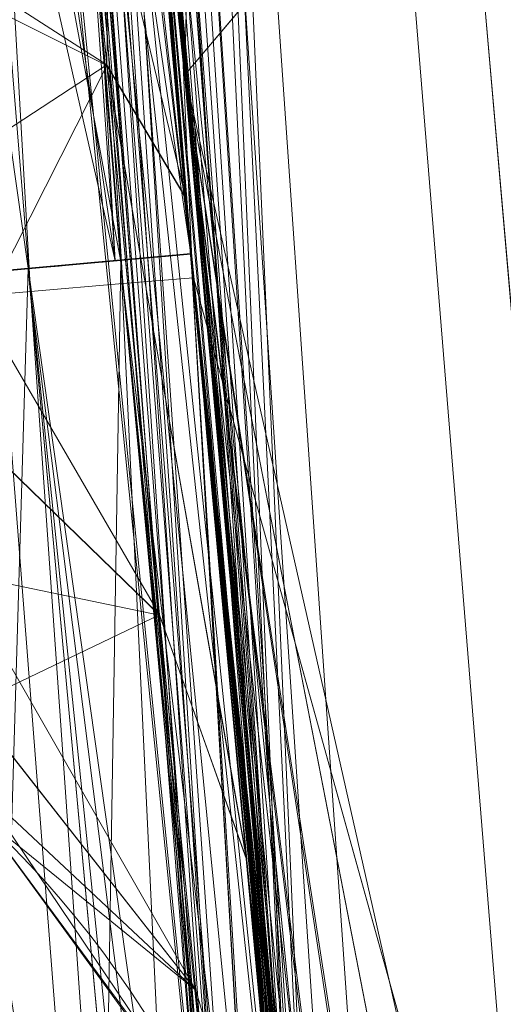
# Model space of a CAD drawing. Header units: millimetres. Extents: x -72 to 72, y -145 to 145.
# Tile 186 of 256: x -56.319 to -56.18, y -5.308 to -5.025. Entities that reach past the tile are written whole.
import ezdxf

# ---------------------------------------------------------------- set-up
doc = ezdxf.new("R2010")
doc.units = ezdxf.units.MM
doc.layers.add('1', color=7, linetype='CONTINUOUS')

msp = doc.modelspace()

# ---------------------------------------------------------------- linework, layer by layer
at = {"layer": '1', "color": 163, "linetype": 'Continuous', "lineweight": 13, "extrusion": (0, 0, -1)}
for centre, radius in [((0, 2.781752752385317e-14, 144.004626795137), 61.0180546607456), ((-5.6843418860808e-14, -1.73472347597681e-14, 147), 60.9142135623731), ((3.46944695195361e-15, 0, 145), 60), ((-5.6843418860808e-14, -1.73472347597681e-14, 146), 59.50000000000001), ((0, -8.448341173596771e-14, 124.369789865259), 56.3952855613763)]:
    msp.add_circle(centre, radius, dxfattribs=at)
at = {"layer": '1', "color": 163, "linetype": 'Continuous', "lineweight": 13}
for centre, radius in [((0, -2.03130073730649e-13, -145), 60.4433756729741), ((5.6843418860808e-14, -1.73472347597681e-14, -146.707106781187), 60.20710678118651), ((-3.46944695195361e-15, 0, -146), 60)]:
    msp.add_circle(centre, radius, dxfattribs=at)
at = {"layer": '1', "color": 163, "linetype": 'Continuous', "lineweight": 13, "extrusion": (0.0901311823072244, -0.9959299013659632, -3.925665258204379e-05)}
msp.add_arc((-56.79999999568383, 4.754219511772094, -0.0002046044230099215), 0.3, 3.949496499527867e-20, 87.99202705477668, dxfattribs=at)
at = {"layer": '1', "color": 163, "linetype": 'Continuous', "lineweight": 13, "extrusion": (0.09013120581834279, -0.9959298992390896, 3.92345286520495e-05)}
msp.add_arc((-56.79999999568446, 6.403674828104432, 0.0002319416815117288), 0.3, 272.0079733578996, 0, dxfattribs=at)
at = {"layer": '1', "color": 163, "linetype": 'Continuous', "lineweight": 13, "extrusion": (0, 0, -1)}
for centre, end in [((56.5357835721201, -5.472218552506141, 27.1147202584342), 174.4714420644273), ((56.5357835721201, -5.4722185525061, 28.0423962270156), 174.4714420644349)]:
    msp.add_arc(centre, 0.3, 91.9999999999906, end, dxfattribs=at)
at = {"layer": '1', "color": 163, "linetype": 'Continuous', "lineweight": 13}
for points, knots in [([(-56.0092195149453, 7.430836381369, -40.1881047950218), (-56.38767568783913, 4.578259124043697, -40.18600039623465), (-56.64075283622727, 0.1337488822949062, -40.18517426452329), (-56.24041456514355, -6.020940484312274, -40.18873368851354), (-55.54351012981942, -10.71621283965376, -40.19373372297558), (-54.41900416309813, -15.45484477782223, -40.20106422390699), (-52.84662861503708, -20.19210887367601, -40.21072519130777), (-50.80930273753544, -24.8840909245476, -40.2227166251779), (-48.29613211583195, -29.47758556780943, -40.23703852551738), (-45.29549098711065, -33.91822466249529, -40.25369089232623), (-41.8019172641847, -38.14185204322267, -40.27267372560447), (-37.82569878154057, -42.09225020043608, -40.29398702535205), (-33.38333123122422, -45.70420284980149, -40.31763079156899), (-28.49088723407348, -48.91009564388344, -40.34360502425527), (-21.41016006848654, -52.54962415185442, -40.38134462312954), (-15.5376816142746, -54.48108172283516, -40.41314502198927), (-11.445770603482, -55.3284003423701, -40.43589893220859)], [0, 0, 0, 0, 0.125, 0.1875, 0.25, 0.3125, 0.375, 0.4375, 0.5, 0.5625, 0.625, 0.6875, 0.75, 0.8125, 0.875, 1, 1, 1, 1]), ([(-55.79206164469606, 7.398561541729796, -43.18008904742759), (-56.02458079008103, 5.645469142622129, -43.17850631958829), (-56.32216527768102, 2.145282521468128, -43.17631762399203), (-56.2774919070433, -3.083071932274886, -43.17589833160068), (-55.74469622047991, -8.317168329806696, -43.17832533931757), (-54.72088675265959, -13.50770784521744, -43.18361554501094), (-53.47375240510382, -17.70598476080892, -43.19032117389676), (-52.24993602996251, -20.97159237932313, -43.1970039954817), (-51.21943771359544, -23.37545791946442, -43.20267281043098), (-50.07211843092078, -25.74001208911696, -43.20902270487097), (-48.38893654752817, -28.83185243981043, -43.21838366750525), (-46.01474015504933, -32.54916112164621, -43.23166013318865), (-42.79579392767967, -36.67874397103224, -43.24974804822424), (-39.80590965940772, -39.8550863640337, -43.26661311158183), (-37.22554922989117, -42.23774127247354, -43.28120343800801), (-35.20249638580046, -43.93723232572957, -43.29265772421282), (-33.10278230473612, -45.54055131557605, -43.30455868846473), (-30.93842460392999, -47.03880768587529, -43.31683624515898), (-28.72004833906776, -48.42495516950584, -43.32942842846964), (-25.67962645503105, -50.13475593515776, -43.34669906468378), (-22.51737436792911, -51.63244938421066, -43.36467929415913), (-19.23182754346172, -52.91446779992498, -43.3833775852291), (-15.89144214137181, -54.03891938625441, -43.40239509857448), (-13.34178061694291, -54.70350458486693, -43.41691632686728), (-11.6398303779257, -55.06359028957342, -43.42660953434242)], [0, 0, 0, 0, 0.0625, 0.125, 0.1875, 0.25, 0.3125, 0.34375, 0.375, 0.40625, 0.4375, 0.5, 0.5625, 0.625, 0.65625, 0.6875, 0.71875, 0.75, 0.78125, 0.8125, 0.875, 0.90625, 0.9375, 1, 1, 1, 1]), ([(-56.50000000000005, -4.895578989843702e-16, -15.81462433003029), (-56.49999999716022, -0.967056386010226, -15.8120534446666), (-56.45043392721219, -2.918040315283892, -15.80691167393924), (-56.14086936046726, -6.892608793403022, -15.79662813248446), (-55.33779639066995, -11.96000647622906, -15.78377370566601), (-53.65336816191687, -18.09517495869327, -15.76834839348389), (-51.21658996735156, -24.15893938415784, -15.75292308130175), (-48.02467232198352, -30.0154777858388, -15.73749776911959), (-44.10762326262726, -35.52636955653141, -15.72207245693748), (-39.52881410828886, -40.56063158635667, -15.70664714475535), (-36.0977595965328, -43.52332059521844, -15.69636360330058), (-34.30725113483, -44.89167162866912, -15.6912218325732)], [0, 0, 0, 0, 0.0625, 0.125, 0.25, 0.375, 0.5, 0.625, 0.75, 0.875, 1, 1, 1, 1]), ([(-55.91457505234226, -8.112350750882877, 2.210525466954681), (-55.9145750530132, -8.112350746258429, 2.011898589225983), (-55.91884842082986, -8.083226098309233, 1.714010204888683), (-55.93257334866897, -7.987496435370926, 1.328353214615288), (-55.95146157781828, -7.854415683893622, 0.9540829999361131), (-55.97751838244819, -7.667474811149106, 0.602428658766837), (-56.00916038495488, -7.43208539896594, 0.2834669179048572), (-56.04396318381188, -7.16693626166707, -0.01106210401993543), (-56.09196141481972, -6.784186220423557, -0.3272902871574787), (-56.15292874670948, -6.259450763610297, -0.6089304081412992), (-56.21373513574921, -5.690380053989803, -0.7844507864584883), (-56.27084702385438, -5.097407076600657, -0.8451463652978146), (-56.32124444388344, -4.503559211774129, -0.786934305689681), (-56.36370913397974, -3.932450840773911, -0.6124789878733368), (-56.39803037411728, -3.405208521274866, -0.3308860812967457), (-56.4195624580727, -3.020539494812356, -0.01398472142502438), (-56.43293153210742, -2.754283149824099, 0.2813028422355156), (-56.44405179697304, -2.518255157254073, 0.601143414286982), (-56.4519597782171, -2.33108323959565, 0.9535836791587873), (-56.45726540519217, -2.197733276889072, 1.328166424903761), (-56.46094534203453, -2.101845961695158, 1.714005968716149), (-56.46196900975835, -2.072688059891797, 2.011902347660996), (-56.46196900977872, -2.072688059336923, 2.210525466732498)], [0, 0, 0, 0, 0.0625, 0.09375, 0.125, 0.1875, 0.21875, 0.25, 0.3125, 0.375, 0.4375, 0.5, 0.5625, 0.625, 0.6875, 0.75, 0.78125, 0.8125, 0.875, 0.90625, 0.9375, 1, 1, 1, 1]), ([(-56.7512972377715, -2.383510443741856, 2.21052546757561), (-56.74993746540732, -2.383462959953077, 2.029694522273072), (-56.74571761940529, -2.419858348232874, 1.667386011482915), (-56.73674530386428, -2.54965556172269, 1.241287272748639), (-56.72688013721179, -2.705235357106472, 0.913366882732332), (-56.71527821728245, -2.889739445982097, 0.6071992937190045), (-56.69706896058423, -3.17614235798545, 0.2591153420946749), (-56.67334524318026, -3.524382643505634, -0.02507754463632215), (-56.65088933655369, -3.831298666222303, -0.2085073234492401), (-56.62573347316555, -4.1591360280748, -0.3625610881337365), (-56.59054431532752, -4.584481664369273, -0.4907298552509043), (-56.54104447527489, -5.125634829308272, -0.5430971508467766), (-56.48732308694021, -5.657653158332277, -0.4899864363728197), (-56.43028662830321, -6.174318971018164, -0.332969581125), (-56.37331350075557, -6.649939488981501, -0.07849021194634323), (-56.31994561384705, -7.063952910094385, 0.2609895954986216), (-56.27245922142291, -7.409227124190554, 0.6811675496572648), (-56.24154640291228, -7.619235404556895, 1.073387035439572), (-56.22247815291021, -7.741833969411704, 1.414802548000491), (-56.2080468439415, -7.828763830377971, 1.762067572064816), (-56.20235645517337, -7.855560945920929, 2.029326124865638), (-56.20099668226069, -7.855608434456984, 2.21052546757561)], [0, 0, 0, 0, 0.0625, 0.125, 0.15625, 0.1875, 0.25, 0.3125, 0.34375, 0.375, 0.4375, 0.5, 0.5625, 0.625, 0.6875, 0.75, 0.8125, 0.875, 0.90625, 0.9375, 1, 1, 1, 1]), ([(-56.37782656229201, -3.713562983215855, 2.210525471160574), (-56.37782656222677, -3.713562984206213, 2.120298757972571), (-56.37668430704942, -3.731127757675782, 1.9395886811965), (-56.36943951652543, -3.839710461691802, 1.59302588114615), (-56.35078722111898, -4.109582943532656, 1.222837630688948), (-56.31704582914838, -4.552550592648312, 0.8967662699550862), (-56.27086616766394, -5.093724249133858, 0.7881660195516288), (-56.21913019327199, -5.634238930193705, 0.897250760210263), (-56.17279098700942, -6.075977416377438, 1.223241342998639), (-56.14262319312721, -6.345309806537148, 1.593072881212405), (-56.13023007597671, -6.453611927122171, 1.939586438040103), (-56.12819706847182, -6.471116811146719, 2.120299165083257), (-56.12819706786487, -6.471116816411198, 2.210525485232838)], [0, 0, 0, 0, 0.0625, 0.125, 0.25, 0.375, 0.5, 0.625, 0.75, 0.875, 0.9375, 1, 1, 1, 1]), ([(-56.2700410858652, -5.09239390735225, 4.75421951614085), (-56.2897225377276, -4.87491816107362, 4.75422813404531), (-56.3081431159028, -4.65732462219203, 4.75423618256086), (-56.3338804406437, -4.33079185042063, 4.75424742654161), (-56.3421440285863, -4.22192310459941, 4.75425103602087), (-56.3520243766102, -4.08655694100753, 4.75425535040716), (-56.3539381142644, -4.06008073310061, 4.75425618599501), (-56.355833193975, -4.033603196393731, 4.75425701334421)], [0, 0, 0, 0, 0.616693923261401, 0.616693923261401, 0.925033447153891, 0.925033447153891, 1, 1, 1, 1]), ([(-56.12819706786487, -6.471116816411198, 3.368421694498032), (-56.12819706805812, -6.47111681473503, 3.413520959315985), (-56.1286984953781, -6.466775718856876, 3.503750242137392), (-56.13180026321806, -6.439815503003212, 3.682353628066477), (-56.13977736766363, -6.370195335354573, 3.898302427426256), (-56.15508591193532, -6.234122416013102, 4.132899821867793), (-56.1743707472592, -6.058246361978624, 4.339095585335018), (-56.19610423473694, -5.85354438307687, 4.51644434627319), (-56.21997448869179, -5.620051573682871, 4.653239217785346), (-56.24099800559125, -5.405004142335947, 4.722936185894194), (-56.25773488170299, -5.227162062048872, 4.749883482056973), (-56.26597625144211, -5.137309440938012, 4.754217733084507), (-56.27004108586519, -5.092393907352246, 4.754219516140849)], [0, 0, 0, 0, 0.0625, 0.125, 0.25, 0.375, 0.5, 0.625, 0.75, 0.875, 0.9375, 1, 1, 1, 1]), ([(-56.2009966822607, -7.855608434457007, 3.3684217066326), (-56.20308612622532, -7.855535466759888, 3.549715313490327), (-56.2099013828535, -7.828477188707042, 3.819966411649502), (-56.22599293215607, -7.740013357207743, 4.169359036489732), (-56.24128139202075, -7.648811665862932, 4.422382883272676), (-56.25951903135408, -7.533995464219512, 4.663983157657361), (-56.28789058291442, -7.346921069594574, 4.974395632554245), (-56.32868222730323, -7.063925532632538, 5.317468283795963), (-56.37564867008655, -6.713064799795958, 5.604276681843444), (-56.41431523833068, -6.407659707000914, 5.786676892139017), (-56.44372289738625, -6.166241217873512, 5.900429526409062), (-56.4735500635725, -5.910845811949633, 5.991529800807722), (-56.51231243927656, -5.565098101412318, 6.077500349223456), (-56.54028190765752, -5.29893665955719, 6.103926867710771), (-56.5583502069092, -5.118497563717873, 6.103859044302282)], [0, 0, 0, 0, 0.125, 0.1875, 0.25, 0.3125, 0.375, 0.5, 0.625, 0.6875, 0.75, 0.8125, 0.875, 1, 1, 1, 1])]:
    msp.add_open_spline(points, degree=3, knots=knots, dxfattribs=at)
for points in [[(-56.23323908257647, -5.45503476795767, -32.4565483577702), (-56.42598237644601, -3.46349639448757, -32.4565483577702), (-56.51348885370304, -1.461741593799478, -32.4565483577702), (-56.49510826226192, 0.5389968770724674, -32.4565483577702)], [(-56.49510826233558, 0.5389968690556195, -22.8847805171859), (-56.51321418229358, -1.431843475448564, -22.8847805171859), (-56.42857404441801, -3.403670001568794, -22.8847805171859), (-56.24180938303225, -5.365746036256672, -22.8847805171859)], [(-56.00921601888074, -7.430861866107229, 18.8118951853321), (-56.2600298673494, -5.540369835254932, 18.81333807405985), (-56.41473390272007, -3.637931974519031, 18.81424762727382), (-56.47320866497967, -1.739725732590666, 18.814623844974)], [(-56.46193399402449, -1.991451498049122, -30.08078868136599), (-56.42098849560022, -3.147947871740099, -30.08078868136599), (-56.34471493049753, -4.303199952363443, -30.08078868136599), (-56.23323910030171, -5.455034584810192, -30.08078868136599)], [(-56.24180940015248, -5.365745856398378, -25.16370783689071), (-56.34863279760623, -4.243501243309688, -25.16370783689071), (-56.42204642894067, -3.118066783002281, -25.1637078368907), (-56.4619339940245, -1.991451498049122, -25.1637078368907)], [(-56.46196900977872, -2.072688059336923, 2.210525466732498), (-56.46196900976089, -2.072688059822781, 2.597512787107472), (-56.46067028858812, -2.109750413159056, 3.37157786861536), (-56.45415363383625, -2.278388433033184, 4.521660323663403), (-56.44227295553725, -2.561141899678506, 5.649064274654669), (-56.42339985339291, -2.951563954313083, 6.743719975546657), (-56.39589612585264, -3.442745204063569, 7.796861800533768), (-56.35703555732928, -4.033635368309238, 8.797113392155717), (-56.30393463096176, -4.72192084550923, 9.732372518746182), (-56.25721627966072, -5.239285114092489, 10.30747413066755), (-56.23059349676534, -5.510925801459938, 10.5818132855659)], [(-56.10442525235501, -6.674079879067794, 9.41814791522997), (-56.13000499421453, -6.459046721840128, 9.201008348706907), (-56.17636440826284, -6.048251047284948, 8.74709546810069), (-56.23294446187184, -5.495083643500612, 8.012983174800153), (-56.27805475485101, -5.009941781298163, 7.231516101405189), (-56.30143449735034, -4.734368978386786, 6.683382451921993), (-56.31168679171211, -4.609109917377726, 6.403656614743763)], [(-56.3116867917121, -4.60910991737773, 6.40365661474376), (-56.2984966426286, -4.77026269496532, 6.40366238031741), (-56.2846145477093, -4.93136033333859, 6.40366845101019), (-56.2700410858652, -5.09239390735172, 6.40367483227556)], [(-56.2371790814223, -5.44331598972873, -27.1147202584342), (-56.2371790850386, -5.44331595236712, -26.7871048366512), (-56.26387789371, -5.17025107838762, -26.5169859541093), (-56.2917343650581, -4.84671457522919, -26.516997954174)], [(-56.2917343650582, -4.84671457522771, -28.6401185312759), (-56.2639057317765, -5.16992775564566, -28.6401306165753), (-56.2371790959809, -5.44331583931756, -28.3702642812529), (-56.2371790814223, -5.44331598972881, -28.0423962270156)], [(-56.27004108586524, -5.092393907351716, 6.403674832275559), (-56.25211929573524, -5.290425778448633, 6.40368267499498), (-56.21410693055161, -5.686225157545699, 6.36455915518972), (-56.15346597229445, -6.256601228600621, 6.191175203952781), (-56.09224919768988, -6.781608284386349, 5.908580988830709), (-56.03455195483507, -7.241509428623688, 5.528622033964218), (-55.98425684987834, -7.619099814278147, 5.065947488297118), (-55.94507308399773, -7.900181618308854, 4.538030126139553), (-55.92031556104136, -8.07322619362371, 3.964859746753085), (-55.91457505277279, -8.11235074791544, 3.567269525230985), (-55.91457505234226, -8.112350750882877, 3.368421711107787)]]:
    msp.add_open_spline(points, degree=3, dxfattribs=at)
for points in [[(-56.89024180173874, 41.52245447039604, -163.0000025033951), (-52.44118720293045, 40.07687047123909, -163.0000025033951), (-55.84102869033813, -40.98785668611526, -163.0000025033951), (-62.30000033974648, 2.306488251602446e-14, -163.0000025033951)], [(-55.53851276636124, -9.792938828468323, -124.3697926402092), (-55.53851276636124, 9.792938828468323, -124.3697926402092), (-62.40474805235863, 1.535410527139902, -124.4750171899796)], [(-56.49510771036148, 0.5389968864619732, -32.45649486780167), (-56.00921809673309, 7.43083655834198, -40.18810391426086), (-56.27178400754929, -5.040970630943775, -40.18835723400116)], [(-62.40474805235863, 1.535410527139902, -124.4750171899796), (-63.04597854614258, -11.36612799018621, -124.5216652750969), (-55.53851276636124, -9.792938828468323, -124.3697926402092)], [(-55.90719729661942, -8.199820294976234, 23.02965894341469), (-56.31855502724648, 1.039334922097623, 24.85322020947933), (-56.47311359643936, -1.739719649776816, 18.81472207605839)], [(-55.9270828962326, -1.763674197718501, 30.57948686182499), (-56.31855502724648, 1.039334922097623, 24.85322020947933), (-55.8994896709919, -8.257903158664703, 23.12238328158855)], [(-55.90719729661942, -8.199820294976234, 23.02965894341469), (-55.8994896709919, -8.257903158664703, 23.12238328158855), (-56.31855502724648, 1.039334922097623, 24.85322020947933)], [(-56.49749934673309, 7.885715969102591e-07, -15.81462472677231), (-56.49510771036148, 0.5389968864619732, -22.88478054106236), (-56.24181032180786, -5.365746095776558, -22.88472279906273)], [(-56.27178400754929, -5.040970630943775, -40.18835723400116), (-56.2332384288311, -5.455034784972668, -32.45654702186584), (-56.49510771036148, 0.5389968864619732, -32.45649486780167)], [(-64.80000168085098, 5.467848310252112e-15, -146.9999998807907), (-70.21337002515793, -46.85711488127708, -146.9999998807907), (-58.95090475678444, -45.68128287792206, -146.9999998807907), (-56.01524189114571, -43.03799942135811, -146.9999998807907)], [(-55.64790219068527, -24.7760433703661, -146.9999998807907), (-60.91421470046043, -1.734723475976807e-14, -146.9999998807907), (-64.80000168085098, 5.467848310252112e-15, -146.9999998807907), (-56.01524189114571, -43.03799942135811, -146.9999998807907)], [(-62.30000033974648, 2.306488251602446e-14, -163.0000025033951), (-55.84102869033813, -40.98785668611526, -163.0000025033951), (-59.62562188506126, -43.73752325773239, -163.0000025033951)], [(-57.48506635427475, -18.67802999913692, -144.9999958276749), (-60.11226028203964, -6.318053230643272, -144.9999958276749), (-59.99999865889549, 0, -144.9999958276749), (-54.8127256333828, -24.40419793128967, -144.9999958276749)], [(-58.68885666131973, -12.47470173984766, -145.9999978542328), (-59.99999865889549, 7.347880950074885e-15, -145.9999978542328), (-59.50000137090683, -1.734723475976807e-14, -145.9999978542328), (-54.35595288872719, -24.20083060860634, -145.9999978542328)], [(-56.24181032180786, -5.365746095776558, -22.88472279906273), (-55.11743575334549, -12.42248341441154, -15.78262820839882), (-56.49749934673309, 7.885715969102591e-07, -15.81462472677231)], [(-56.49999901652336, -4.895579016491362e-16, 18.8148058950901), (-56.41844496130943, -3.034643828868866, 6.894958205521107), (-56.23059347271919, -5.510925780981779, 10.58181282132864)], [(-56.49999901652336, -4.895579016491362e-16, -15.81462472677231), (-55.70816621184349, -7.114699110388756, -15.79630002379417), (-56.26952275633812, -5.098120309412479, -0.8244041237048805)], [(-56.26952275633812, -5.098120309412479, -0.8244041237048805), (-56.36228621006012, -3.942424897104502, -0.5956424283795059), (-56.49999901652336, -4.895579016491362e-16, -15.81462472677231)], [(-56.47321045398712, -1.739722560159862, 18.81472207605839), (-56.49999901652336, -4.895579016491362e-16, 18.8148058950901), (-56.23059347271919, -5.510925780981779, 10.58181282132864)], [(-51.48215219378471, -16.72756485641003, -123.8834485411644), (-54.13153767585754, -7.864786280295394e-14, -123.8834485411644), (-56.3952848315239, -7.767609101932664e-14, -124.3697926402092), (-53.63510549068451, -17.42710173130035, -124.3697926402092)], [(-56.47321045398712, -1.739722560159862, 18.81472207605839), (-56.20402842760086, -5.775575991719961, 10.76341606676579), (-56.1707615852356, -6.090596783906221, 10.82441862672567)], [(-56.1707615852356, -6.090596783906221, 10.82441862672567), (-56.03202059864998, -7.151142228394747, 18.81203427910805), (-56.47321045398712, -1.739722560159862, 18.81472207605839)], [(-56.23059347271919, -5.510925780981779, 10.58181282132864), (-56.20402842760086, -5.775575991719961, 10.76341606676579), (-56.47321045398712, -1.739722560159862, 18.81472207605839)], [(-56.47311359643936, -1.739719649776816, 18.81472207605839), (-56.00921809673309, -7.43083655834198, 18.81189458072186), (-55.90719729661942, -8.199820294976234, 23.02965894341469)], [(-56.28883466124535, -4.846465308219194, -26.51703543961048), (-56.24181032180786, -5.365745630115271, -25.16370825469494), (-56.46193400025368, -1.991451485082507, -25.16365982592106)], [(-56.46193400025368, -1.991451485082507, -30.08078783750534), (-56.2332384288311, -5.455034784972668, -30.08073940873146), (-56.28883466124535, -4.846465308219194, -28.64008024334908)], [(-56.44528567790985, -2.41666124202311, -22.88478054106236), (-56.46245554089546, -2.417279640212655, -22.97600172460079), (-56.26212060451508, -5.367686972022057, -22.9752454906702)], [(-56.26212060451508, -5.367686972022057, -22.9752454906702), (-56.24460801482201, -5.366012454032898, -22.88478054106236), (-56.44528567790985, -2.41666124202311, -22.88478054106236)], [(-56.46245554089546, -2.417279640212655, -22.97600172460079), (-56.50365725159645, -2.419045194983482, -23.0585616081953), (-56.26634880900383, -5.36809116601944, -22.99709431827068)], [(-56.50365725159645, -2.419045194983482, -23.0585616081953), (-56.32840842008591, -5.374015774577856, -23.09310436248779), (-56.26634880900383, -5.36809116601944, -22.99709431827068)], [(-56.26634880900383, -5.36809116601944, -22.99709431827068), (-56.26212060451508, -5.367686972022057, -22.9752454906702), (-56.46245554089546, -2.417279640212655, -22.97600172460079)], [(-56.25775456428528, -5.457417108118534, -32.34423696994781), (-56.50171637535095, -2.464033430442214, -32.28276595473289), (-56.46051466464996, -2.462235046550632, -32.36532583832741)], [(-56.46051466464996, -2.462235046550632, -32.36532583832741), (-56.44334480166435, -2.46146903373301, -32.45654702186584), (-56.23601749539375, -5.455303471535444, -32.45655074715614)], [(-56.46051466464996, -2.462235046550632, -32.36532583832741), (-56.25352635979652, -5.457005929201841, -32.36608579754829), (-56.25775456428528, -5.457417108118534, -32.34423696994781)], [(-56.23601749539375, -5.455303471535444, -32.45655074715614), (-56.25352635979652, -5.457005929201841, -32.36608579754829), (-56.46051466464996, -2.462235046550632, -32.36532583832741)], [(-56.25775456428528, -5.457417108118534, -32.34423696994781), (-56.31980299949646, -5.46344043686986, -32.24822878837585), (-56.50171637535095, -2.464033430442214, -32.28276595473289)], [(-56.23059347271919, -5.510925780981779, 10.58181282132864), (-56.42695724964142, -2.96865776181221, 6.732896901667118), (-56.37239664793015, -4.141541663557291, 8.71265958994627)], [(-56.07477203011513, -4.807965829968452, -43.17685589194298), (-56.27178400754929, -5.040970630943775, -40.18835723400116), (-56.23285844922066, -3.192088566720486, -40.18831998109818)], [(-56.39416351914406, -3.681345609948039, -25.07251314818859), (-56.37697130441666, -3.68023756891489, -25.16370825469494), (-56.24460801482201, -5.366012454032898, -25.16375668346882)], [(-56.43530935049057, -3.684033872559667, -24.98995698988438), (-56.39416351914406, -3.681345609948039, -25.07251314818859), (-56.26634880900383, -5.36809116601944, -25.05138516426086)], [(-56.39416351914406, -3.681345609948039, -25.07251314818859), (-56.26212060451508, -5.367686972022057, -25.07323771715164), (-56.26634880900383, -5.36809116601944, -25.05138516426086)], [(-56.24460801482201, -5.366012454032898, -25.16375668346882), (-56.26212060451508, -5.367686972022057, -25.07323771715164), (-56.39416351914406, -3.681345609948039, -25.07251314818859)], [(-56.43530935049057, -3.684033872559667, -24.98995698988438), (-56.30416423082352, -5.371701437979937, -24.99288320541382), (-56.32840842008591, -5.374015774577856, -24.95537512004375)], [(-56.26634880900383, -5.36809116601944, -25.05138516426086), (-56.30416423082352, -5.371701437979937, -24.99288320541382), (-56.43530935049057, -3.684033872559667, -24.98995698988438)], [(-56.23601749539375, -5.455303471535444, -30.08078783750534), (-56.37403577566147, -3.724991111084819, -30.08078783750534), (-56.39122053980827, -3.726111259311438, -30.17198294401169)], [(-56.25775456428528, -5.457417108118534, -30.19310906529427), (-56.39122053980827, -3.726111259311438, -30.17198294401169), (-56.43237009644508, -3.728832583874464, -30.2545391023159)], [(-56.39122053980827, -3.726111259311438, -30.17198294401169), (-56.25352635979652, -5.457005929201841, -30.17125651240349), (-56.23601749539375, -5.455303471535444, -30.08078783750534)], [(-56.25775456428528, -5.457417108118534, -30.19310906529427), (-56.25352635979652, -5.457005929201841, -30.17125651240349), (-56.39122053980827, -3.726111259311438, -30.17198294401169)], [(-56.43237009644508, -3.728832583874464, -30.2545391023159), (-56.31980299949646, -5.46344043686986, -30.28911910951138), (-56.25775456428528, -5.457417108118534, -30.19310906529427)], [(-56.28957599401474, -5.100839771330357, -0.7164573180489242), (-56.37938529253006, -3.990985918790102, -0.4944383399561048), (-56.36143311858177, -3.9481520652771, -0.59574592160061)], [(-56.36143311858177, -3.9481520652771, -0.59574592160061), (-56.26941844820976, -5.099255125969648, -0.8247200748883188), (-56.28957599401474, -5.100839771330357, -0.7164573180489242)], [(-56.31612241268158, -5.103128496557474, -0.6637179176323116), (-56.40546604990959, -4.013068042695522, -0.4450757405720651), (-56.37938529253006, -3.990985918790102, -0.4944383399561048)], [(-56.37938529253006, -3.990985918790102, -0.4944383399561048), (-56.28957599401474, -5.100839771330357, -0.7164573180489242), (-56.31612241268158, -5.103128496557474, -0.6637179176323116)], [(-56.40546604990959, -4.013068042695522, -0.4450757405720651), (-56.31612241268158, -5.103128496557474, -0.6637179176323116), (-56.35327845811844, -5.106389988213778, -0.6163602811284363)], [(-56.37239664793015, -4.141541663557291, 8.71265958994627), (-56.43492564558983, -4.231567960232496, 8.654936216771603), (-56.30680546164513, -5.671653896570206, 10.4292556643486)], [(-56.37239664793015, -4.141541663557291, 8.71265958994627), (-56.2446266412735, -5.59223024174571, 10.50224993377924), (-56.23059347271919, -5.510925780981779, 10.58181282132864)], [(-56.30680546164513, -5.671653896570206, 10.4292556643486), (-56.2446266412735, -5.59223024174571, 10.50224993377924), (-56.37239664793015, -4.141541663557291, 8.71265958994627)], [(-56.35377392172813, -5.70391584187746, 10.40172390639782), (-56.30680546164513, -5.671653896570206, 10.4292556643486), (-56.43492564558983, -4.231567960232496, 8.654936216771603)], [(-56.40212073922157, -4.494485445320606, 0.742143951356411), (-56.31674453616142, -5.096413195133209, 0.6637080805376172), (-56.29019811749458, -5.094018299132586, 0.7164530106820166)], [(-56.40212073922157, -4.494485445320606, 0.742143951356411), (-56.35390058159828, -5.099769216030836, 0.6163469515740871), (-56.31674453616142, -5.096413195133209, 0.6637080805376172)], [(-56.29019811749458, -5.094018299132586, 0.7164530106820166), (-56.33777752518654, -4.527229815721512, 0.8331919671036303), (-56.40212073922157, -4.494485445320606, 0.742143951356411)], [(-56.32262676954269, -5.351584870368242, 8.119246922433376), (-56.33844435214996, -4.516639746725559, 6.446269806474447), (-56.13176897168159, -6.604131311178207, 9.491023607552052)], [(-56.33844435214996, -4.516639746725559, 6.446269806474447), (-56.31168559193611, -4.609109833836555, 6.403656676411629), (-56.10442534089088, -6.674079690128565, 9.41814761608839)], [(-56.10442534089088, -6.674079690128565, 9.41814761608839), (-56.13176897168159, -6.604131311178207, 9.491023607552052), (-56.33844435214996, -4.516639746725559, 6.446269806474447)], [(-56.33777752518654, -4.527229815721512, 0.8331919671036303), (-56.29019811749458, -5.094018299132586, 0.7164530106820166), (-56.2700591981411, -5.092210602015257, 0.8247277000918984)], [(-56.2700591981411, -5.092210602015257, 0.8247277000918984), (-56.31507188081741, -4.566321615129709, 0.9313008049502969), (-56.33777752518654, -4.527229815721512, 0.8331919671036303)], [(-56.3700944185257, -4.567638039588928, 4.927157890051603), (-56.32942169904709, -4.56433929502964, 4.84494399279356), (-56.29179254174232, -5.094367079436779, 4.866591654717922)], [(-56.32942169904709, -4.56433929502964, 4.84494399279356), (-56.31542578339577, -4.56320121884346, 4.754239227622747), (-56.27004057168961, -5.092394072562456, 4.75421966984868)], [(-56.32942169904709, -4.56433929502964, 4.84494399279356), (-56.28746747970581, -5.093974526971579, 4.844250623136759), (-56.29179254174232, -5.094367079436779, 4.866591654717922)], [(-56.27004057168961, -5.092394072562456, 4.75421966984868), (-56.28746747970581, -5.093974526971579, 4.844250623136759), (-56.32942169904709, -4.56433929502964, 4.84494399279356)], [(-56.27115070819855, -5.079467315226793, 4.754220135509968), (-56.31542578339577, -4.56320121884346, 4.754239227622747), (-56.31418526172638, -4.578473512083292, 0.929366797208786), (-56.27140030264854, -5.077349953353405, 0.824921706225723)], [(-56.29179254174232, -5.094367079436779, 4.866591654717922), (-56.35388195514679, -5.099989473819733, 4.962602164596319), (-56.3700944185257, -4.567638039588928, 4.927157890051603)], [(-56.10442534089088, -6.674079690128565, 9.41814761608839), (-56.31168559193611, -4.609109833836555, 6.403656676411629), (-56.29138275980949, -4.850796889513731, 6.403665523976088)], [(-56.27178400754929, -5.040970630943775, -40.18835723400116), (-56.07477203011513, -4.807965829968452, -43.17685589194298), (-54.33730408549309, -13.60801607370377, -43.18582639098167)], [(-56.29414692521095, -5.038104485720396, -28.49504165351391), (-56.31187930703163, -4.848453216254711, -28.53184193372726), (-56.29173293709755, -4.846714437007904, -28.64011935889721)], [(-56.27145990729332, -5.076425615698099, -26.56431682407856), (-56.29173293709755, -4.846714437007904, -26.5169981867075), (-56.30281195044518, -4.946176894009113, -26.63409151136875)], [(-56.29173293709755, -4.846714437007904, -28.64011935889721), (-56.27147108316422, -5.076289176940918, -28.59283611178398), (-56.29414692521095, -5.038104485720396, -28.49504165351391)], [(-56.28883466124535, -4.846465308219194, -26.51703543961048), (-56.2218464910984, -5.599190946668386, -25.11492930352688), (-56.24181032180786, -5.365745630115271, -25.16370825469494)], [(-56.28883466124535, -4.846465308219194, -26.51703543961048), (-56.18875473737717, -5.922396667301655, -24.77951161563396), (-56.20299652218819, -5.785414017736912, -24.98803101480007)], [(-56.20299652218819, -5.785414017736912, -24.98803101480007), (-56.2218464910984, -5.599190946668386, -25.11492930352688), (-56.28883466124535, -4.846465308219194, -26.51703543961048)], [(-56.2332384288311, -5.455034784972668, -30.08073940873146), (-56.27116188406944, -5.079687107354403, -28.59136834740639), (-56.28883466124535, -4.846465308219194, -28.64008024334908)], [(-56.18875473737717, -5.922396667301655, -24.77951161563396), (-56.28883466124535, -4.846465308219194, -26.51703543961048), (-56.27297610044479, -5.059572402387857, -26.55740454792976)], [(-56.31187930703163, -4.848453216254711, -28.53184193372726), (-56.29414692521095, -5.038104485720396, -28.49504165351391), (-56.32097274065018, -5.020860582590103, -28.44744361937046)], [(-56.27004057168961, -5.092394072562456, 6.403674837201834), (-56.29138275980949, -4.850796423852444, 6.403665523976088), (-56.30537122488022, -4.852005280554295, 6.31296169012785)], [(-56.29138275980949, -4.850796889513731, 6.403665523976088), (-56.27004057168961, -5.092394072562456, 6.403674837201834), (-56.10442534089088, -6.674079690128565, 9.41814761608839)], [(-56.29179254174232, -5.094367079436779, 6.291302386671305), (-56.30537122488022, -4.852005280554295, 6.31296169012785), (-56.34602904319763, -4.855512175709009, 6.230748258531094)], [(-56.30537122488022, -4.852005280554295, 6.31296169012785), (-56.28746747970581, -5.093974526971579, 6.313643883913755), (-56.27004057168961, -5.092394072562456, 6.403674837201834)], [(-56.29179254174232, -5.094367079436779, 6.291302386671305), (-56.28746747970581, -5.093974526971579, 6.313643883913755), (-56.30537122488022, -4.852005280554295, 6.31296169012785)], [(-56.34602904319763, -4.855512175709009, 6.230748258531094), (-56.35388195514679, -5.099989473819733, 6.195292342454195), (-56.29179254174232, -5.094367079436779, 6.291302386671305)], [(-56.35764077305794, -5.006446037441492, -26.75265446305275), (-56.29413574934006, -5.03821624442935, -26.66210383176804), (-56.30281195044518, -4.946176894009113, -26.63409151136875)], [(-56.30281195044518, -4.946176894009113, -26.63409151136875), (-56.29413574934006, -5.03821624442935, -26.66210383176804), (-56.27145990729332, -5.076425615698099, -26.56431682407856)], [(-56.29413574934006, -5.03821624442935, -26.66210383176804), (-56.35764077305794, -5.006446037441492, -26.75265446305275), (-56.34275451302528, -5.134265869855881, -26.83541364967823)], [(-56.32097274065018, -5.020860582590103, -28.44744361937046), (-56.29414692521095, -5.038104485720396, -28.49504165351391), (-56.34969472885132, -5.074329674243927, -28.36918085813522)], [(-56.34969472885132, -5.074329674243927, -28.36918085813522), (-56.29414692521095, -5.038104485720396, -28.49504165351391), (-56.2790222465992, -5.195937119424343, -28.39026786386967)], [(-56.34275451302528, -5.134265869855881, -26.83541364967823), (-56.2790147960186, -5.196035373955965, -26.76692605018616), (-56.29413574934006, -5.03821624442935, -26.66210383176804)], [(-56.25402182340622, -5.266220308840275, -28.46421301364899), (-56.2790222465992, -5.195937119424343, -28.39026786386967), (-56.29414692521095, -5.038104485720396, -28.49504165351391)], [(-56.29414692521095, -5.038104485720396, -28.49504165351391), (-56.27147108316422, -5.076289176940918, -28.59283611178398), (-56.25402182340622, -5.266220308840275, -28.46421301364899)], [(-56.25401064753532, -5.266341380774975, -26.69299952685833), (-56.27145990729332, -5.076425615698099, -26.56431682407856), (-56.29413574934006, -5.03821624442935, -26.66210383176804)], [(-56.29413574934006, -5.03821624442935, -26.66210383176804), (-56.2790147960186, -5.196035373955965, -26.76692605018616), (-56.25401064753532, -5.266341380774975, -26.69299952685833)], [(-54.33730408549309, -13.60801607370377, -43.18582639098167), (-54.59417030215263, -13.67709878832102, -40.1996448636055), (-56.27178400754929, -5.040970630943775, -40.18835723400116)], [(-56.27178400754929, -5.040970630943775, -40.18835723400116), (-56.21287971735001, -5.688519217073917, -32.40776807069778), (-56.2332384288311, -5.455034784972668, -32.45654702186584)], [(-56.27178400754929, -5.040970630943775, -40.18835723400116), (-55.9929683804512, -7.536280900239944, -32.45671465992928), (-56.19373545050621, -5.874686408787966, -32.28091448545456)], [(-56.27178400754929, -5.040970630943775, -40.18835723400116), (-55.81382289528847, -8.768280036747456, -32.45675191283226), (-55.9929683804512, -7.536280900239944, -32.45671465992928)], [(-56.27178400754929, -5.040970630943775, -40.18835723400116), (-55.77800050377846, -9.003391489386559, -32.40729495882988), (-55.81382289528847, -8.768280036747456, -32.45675191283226)], [(-55.77800050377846, -9.003391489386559, -32.40729495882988), (-56.27178400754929, -5.040970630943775, -40.18835723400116), (-55.21120131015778, -11.99872698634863, -32.32570737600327)], [(-56.19373545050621, -5.874686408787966, -32.28091448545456), (-56.21287971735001, -5.688519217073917, -32.40776807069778), (-56.27178400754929, -5.040970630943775, -40.18835723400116)], [(-55.16273528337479, -12.21966464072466, -32.4372909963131), (-56.27178400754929, -5.040970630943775, -40.18835723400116), (-54.59772050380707, -13.65883089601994, -40.19961878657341)], [(-55.16273528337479, -12.21966464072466, -32.4372909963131), (-55.21120131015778, -11.99872698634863, -32.32570737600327), (-56.27178400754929, -5.040970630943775, -40.18835723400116)], [(-56.18875473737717, -5.922396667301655, -24.77951161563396), (-56.27297610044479, -5.059572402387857, -26.55740454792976), (-56.25401064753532, -5.266341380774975, -26.69299952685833)], [(-56.2790222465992, -5.195937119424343, -28.39026786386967), (-56.34276568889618, -5.134187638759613, -28.32176350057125), (-56.34969472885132, -5.074329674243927, -28.36918085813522)], [(-56.27140030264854, -5.077349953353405, 0.824921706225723), (-56.27119913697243, -5.079471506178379, 0.8253318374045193), (-56.27115070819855, -5.079467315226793, 4.754220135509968)], [(-56.27115070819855, -5.079467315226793, 4.754220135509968), (-56.27119913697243, -5.079471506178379, 0.8253318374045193), (-56.2041662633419, -5.774206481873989, 1.51792902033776)], [(-56.2041662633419, -5.774206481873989, 1.51792902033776), (-56.27119913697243, -5.079471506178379, 0.8253318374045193), (-56.22187256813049, -5.599179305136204, 0.9257925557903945)], [(-56.2332384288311, -5.455034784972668, -30.08073940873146), (-56.25402182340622, -5.266220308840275, -28.46421301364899), (-56.27116188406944, -5.079687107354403, -28.59136834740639)], [(-56.27115070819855, -5.079467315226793, 4.754220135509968), (-56.12819641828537, -6.471117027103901, 3.368421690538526), (-56.20349943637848, -5.780688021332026, 4.061320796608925)], [(-56.20349943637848, -5.780688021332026, 4.061320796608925), (-56.27004057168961, -5.092394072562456, 4.75421966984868), (-56.27115070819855, -5.079467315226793, 4.754220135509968)], [(-56.12819641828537, -6.471117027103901, 3.368421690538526), (-56.27115070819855, -5.079467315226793, 4.754220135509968), (-56.2041662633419, -5.774206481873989, 1.51792902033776)], [(-56.23684078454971, -5.661014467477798, 0.8278366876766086), (-56.29019811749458, -5.094018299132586, 0.7164530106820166), (-56.31674453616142, -5.096413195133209, 0.6637080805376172)], [(-56.2700591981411, -5.092210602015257, 0.8247277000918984), (-56.29019811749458, -5.094018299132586, 0.7164530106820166), (-56.23684078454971, -5.661014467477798, 0.8278366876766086)], [(-56.27004057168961, -5.092394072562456, 6.403674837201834), (-56.29017949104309, -5.094220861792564, 6.295399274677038), (-56.23519793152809, -5.66174415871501, 6.238796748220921)], [(-56.23613297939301, -5.667680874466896, 4.747384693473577), (-56.29017949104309, -5.094220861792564, 4.862495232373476), (-56.27004057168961, -5.092394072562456, 4.75421966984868)], [(-56.23684078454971, -5.661014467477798, 0.8278366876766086), (-56.22000619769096, -5.616971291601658, 0.9300938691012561), (-56.2700591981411, -5.092210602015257, 0.8247277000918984)], [(-56.1533011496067, -6.245309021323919, 6.170401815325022), (-56.27004057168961, -5.092394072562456, 6.403674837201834), (-56.23519793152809, -5.66174415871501, 6.238796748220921)], [(-56.27004057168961, -5.092394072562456, 4.75421966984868), (-56.21923133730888, -5.624377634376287, 4.644088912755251), (-56.23613297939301, -5.667680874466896, 4.747384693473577)], [(-56.22114241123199, -5.606517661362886, 4.648503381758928), (-56.27004057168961, -5.092394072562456, 4.75421966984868), (-56.20349943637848, -5.780688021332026, 4.061320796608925)], [(-56.10442534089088, -6.674079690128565, 9.41814761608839), (-56.27004057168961, -5.092394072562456, 6.403674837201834), (-56.15351721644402, -6.24759728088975, 6.173173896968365)], [(-56.26260116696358, -5.684225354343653, 0.7780937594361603), (-56.31674453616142, -5.096413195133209, 0.6637080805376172), (-56.35390058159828, -5.099769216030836, 0.6163469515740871)], [(-56.29017949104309, -5.094220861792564, 6.295399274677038), (-56.35388195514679, -5.099989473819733, 6.195292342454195), (-56.29921332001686, -5.648981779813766, 6.141480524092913)], [(-56.32631108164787, -5.416022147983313, 4.932418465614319), (-56.35388195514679, -5.099989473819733, 4.962602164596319), (-56.31672590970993, -5.096625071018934, 4.915240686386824)], [(-56.31672590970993, -5.096625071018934, 4.915240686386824), (-56.26191198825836, -5.690721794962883, 4.797367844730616), (-56.32631108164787, -5.416022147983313, 4.932418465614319)], [(-56.31674453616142, -5.096413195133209, 0.6637080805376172), (-56.26260116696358, -5.684225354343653, 0.7780937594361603), (-56.23684078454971, -5.661014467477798, 0.8278366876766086)], [(-56.26191198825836, -5.690721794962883, 4.797367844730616), (-56.31672590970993, -5.096625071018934, 4.915240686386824), (-56.29017949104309, -5.094220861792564, 4.862495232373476)], [(-56.29921332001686, -5.648981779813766, 6.141480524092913), (-56.23519793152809, -5.66174415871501, 6.238796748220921), (-56.29017949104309, -5.094220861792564, 6.295399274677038)], [(-56.29017949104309, -5.094220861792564, 4.862495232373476), (-56.23613297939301, -5.667680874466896, 4.747384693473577), (-56.26191198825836, -5.690721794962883, 4.797367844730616)], [(-56.28957599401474, -5.100839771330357, -0.7164573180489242), (-56.26941844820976, -5.099255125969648, -0.8247200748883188), (-56.15285784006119, -6.249205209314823, -0.5895911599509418)], [(-56.1530776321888, -6.251526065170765, -0.5914026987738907), (-56.26952275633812, -5.098120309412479, -0.8244041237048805), (-55.70816621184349, -7.114699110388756, -15.79630002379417)], [(-56.29970133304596, -5.706364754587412, 0.7337208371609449), (-56.35390058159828, -5.099769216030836, 0.6163469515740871), (-56.39973655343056, -5.103911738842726, 0.5774019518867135)], [(-56.29921332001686, -5.648981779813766, 6.141480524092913), (-56.35388195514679, -5.099989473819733, 6.195292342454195), (-56.39971792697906, -5.104139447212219, 6.1563472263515)], [(-56.35390058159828, -5.099769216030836, 0.6163469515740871), (-56.29970133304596, -5.706364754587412, 0.7337208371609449), (-56.26260116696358, -5.684225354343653, 0.7780937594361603)], [(-56.31612241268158, -5.103128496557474, -0.6637179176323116), (-56.28957599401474, -5.100839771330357, -0.7164573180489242), (-56.17634579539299, -6.212042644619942, -0.491822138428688)], [(-56.15285784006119, -6.249205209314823, -0.5895911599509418), (-56.17634579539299, -6.212042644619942, -0.491822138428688), (-56.28957599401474, -5.100839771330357, -0.7164573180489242)], [(-56.39973655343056, -5.103911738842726, 0.5774019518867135), (-56.34612590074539, -5.725983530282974, 0.6977271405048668), (-56.29970133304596, -5.706364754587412, 0.7337208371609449)], [(-56.29921332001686, -5.648981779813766, 6.141480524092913), (-56.39971792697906, -5.104139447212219, 6.1563472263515), (-56.28622695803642, -6.168166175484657, 5.945825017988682)], [(-56.33660405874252, -6.162474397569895, 5.918906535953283), (-56.28622695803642, -6.168166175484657, 5.945825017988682), (-56.39971792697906, -5.104139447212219, 6.1563472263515)], [(-56.24067783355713, -6.18192320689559, -0.4011122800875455), (-56.35327845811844, -5.106389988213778, -0.6163602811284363), (-56.31612241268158, -5.103128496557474, -0.6637179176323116)], [(-56.31612241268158, -5.103128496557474, -0.6637179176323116), (-56.20359629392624, -6.195548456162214, -0.4441670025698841), (-56.24067783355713, -6.18192320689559, -0.4011122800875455)], [(-56.17634579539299, -6.212042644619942, -0.491822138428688), (-56.20359629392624, -6.195548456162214, -0.4441670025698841), (-56.31612241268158, -5.103128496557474, -0.6637179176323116)], [(-56.28576129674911, -6.172026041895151, -0.3652421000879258), (-56.39911442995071, -5.110456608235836, -0.5774156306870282), (-56.35327845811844, -5.106389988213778, -0.6163602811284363)], [(-56.35327845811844, -5.106389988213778, -0.6163602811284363), (-56.24067783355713, -6.18192320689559, -0.4011122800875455), (-56.28576129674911, -6.172026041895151, -0.3652421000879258)], [(-56.39911442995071, -5.110456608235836, -0.5774156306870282), (-56.28576129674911, -6.172026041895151, -0.3652421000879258), (-56.33612722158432, -6.166301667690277, -0.3383446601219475)], [(-56.33296817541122, -5.22183021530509, -28.19705568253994), (-56.34276568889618, -5.134187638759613, -28.32176350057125), (-56.2790222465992, -5.195937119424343, -28.39026786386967)], [(-56.2790147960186, -5.196035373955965, -26.76692605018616), (-56.34275451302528, -5.134265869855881, -26.83541364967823), (-56.33709952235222, -5.184052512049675, -26.89331769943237)], [(-56.26858398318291, -5.303778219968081, -26.92296169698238), (-56.2790147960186, -5.196035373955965, -26.76692605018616), (-56.33709952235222, -5.184052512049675, -26.89331769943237)], [(-56.33709952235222, -5.184052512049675, -26.89331769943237), (-56.33296445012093, -5.221859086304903, -26.96013078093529), (-56.26858398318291, -5.303778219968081, -26.92296169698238)], [(-56.2790222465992, -5.195937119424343, -28.39026786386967), (-56.26858398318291, -5.303741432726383, -28.23424339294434), (-56.33296817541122, -5.22183021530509, -28.19705568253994)], [(-56.2790222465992, -5.195937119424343, -28.39026786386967), (-56.25402182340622, -5.266220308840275, -28.46421301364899), (-56.24179169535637, -5.395548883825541, -28.27411144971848), (-56.26858398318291, -5.303741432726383, -28.23424339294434)], [(-56.24178424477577, -5.395594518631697, -26.88311226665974), (-56.25401064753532, -5.266341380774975, -26.69299952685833), (-56.2790147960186, -5.196035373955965, -26.76692605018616), (-56.26858398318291, -5.303778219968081, -26.92296169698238)], [(-56.33028224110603, -5.253655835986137, -28.042396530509), (-56.33296817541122, -5.22183021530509, -28.19705568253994), (-56.26858398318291, -5.303741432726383, -28.23424339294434)], [(-56.26858398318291, -5.303778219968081, -26.92296169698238), (-56.33296445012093, -5.221859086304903, -26.96013078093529), (-56.330606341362, -5.245732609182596, -27.03439258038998)], [(-56.26491084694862, -5.343269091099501, -27.11472101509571), (-56.26858398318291, -5.303778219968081, -26.92296169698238), (-56.330606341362, -5.245732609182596, -27.03439258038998)], [(-56.330606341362, -5.245732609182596, -27.03439258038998), (-56.33028224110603, -5.253655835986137, -27.11472101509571), (-56.26491084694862, -5.343269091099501, -27.11472101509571)], [(-56.26858398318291, -5.303741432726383, -28.23424339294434), (-56.26491084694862, -5.343269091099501, -28.042396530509), (-56.33028224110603, -5.253655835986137, -28.042396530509)], [(-56.33028224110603, -5.253656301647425, -27.11472101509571), (-56.33028224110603, -5.253656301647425, -28.042396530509), (-56.26648291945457, -5.340018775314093, -28.042396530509), (-56.26648291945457, -5.340018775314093, -27.11472101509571)], [(-56.2332384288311, -5.455034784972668, -30.08073940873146), (-56.24106898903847, -5.403066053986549, -28.2557774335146), (-56.25402182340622, -5.266220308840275, -28.46421301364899)], [(-56.25401064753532, -5.266341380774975, -26.69299952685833), (-56.24186992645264, -5.39473770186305, -26.88112668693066), (-56.18875473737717, -5.922396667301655, -24.77951161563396)], [(-56.26491084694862, -5.343269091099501, -28.042396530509), (-56.26858398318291, -5.303741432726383, -28.23424339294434), (-56.24179169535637, -5.395548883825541, -28.27411144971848)], [(-56.24178424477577, -5.395594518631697, -26.88311226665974), (-56.26858398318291, -5.303778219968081, -26.92296169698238), (-56.26491084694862, -5.343269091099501, -27.11472101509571)]]:
    msp.add_3dface(points, dxfattribs=at)

doc.saveas('drawing.dxf')
